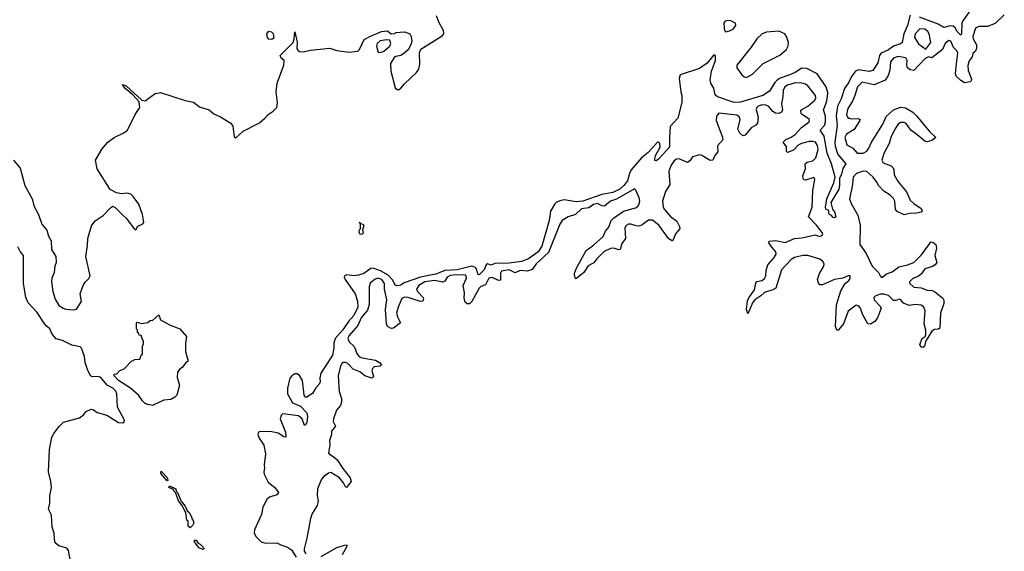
# Model space of a CAD drawing. Extents: x 2323203 to 2567568, y 883585 to 1022917.
# Tile 62 of 256: x 2449021 to 2457196, y 945115 to 949534. Entities that reach past the tile are written whole.
import ezdxf

# ---------------------------------------------------------------- set-up
doc = ezdxf.new("R2010")
doc.units = 0

msp = doc.modelspace()

# ---------------------------------------------------------------- linework, layer by layer
at = {"layer": '0CON10XD'}
for points in [[(2456910.9, 949609.1), (2456851.2, 949525), (2456843.9, 949503.9), (2456841.1, 949415), (2456835.9, 949404.1), (2456805, 949434.8), (2456787.1, 949467.1), (2456769.8, 949479.8), (2456745, 949483.8), (2456695, 949469.2), (2456645.9, 949495.9), (2456491.1, 949555)], [(2448970, 948365), (2449025, 948300), (2449063.8, 948155), (2449125.7, 948045), (2449142.4, 947982.4), (2449178, 947915), (2449205.6, 947835), (2449245.6, 947785.6), (2449259.4, 947735), (2449281.7, 947695), (2449285.9, 947625), (2449320, 947565), (2449324.6, 947515), (2449313.9, 947485), (2449307.1, 947432.9), (2449288.6, 947385), (2449285.7, 947354.3), (2449295.4, 947275), (2449315, 947210), (2449345, 947157.1), (2449380.8, 947135), (2449405, 947126.5), (2449465, 947122.1), (2449491.4, 947128.6), (2449535, 947192.5), (2449522.2, 947255), (2449546.8, 947325), (2449565, 947353.3), (2449595, 947382.9), (2449605.4, 947405), (2449569.6, 947565), (2449585, 947657.5), (2449587.8, 947715), (2449618.2, 947821.8), (2449648.1, 947861.9), (2449715, 947905.6), (2449775, 947970), (2449795, 947983.3), (2449815, 947973.8), (2449879.4, 947905), (2449905.3, 947885.3), (2449975, 947791.4), (2449985, 947786), (2450003, 947817), (2450042, 947838), (2450050.9, 947849.1), (2450041.3, 947915), (2450009.4, 947999.4), (2449962.3, 948065), (2449942.8, 948082.8), (2449915, 948091.8), (2449865, 948086.9), (2449824.6, 948094.6), (2449772.7, 948122.7), (2449664.6, 948295), (2449651.1, 948365), (2449705, 948460), (2449751.4, 948515), (2449805, 948555.5), (2449885, 948593.8), (2449915, 948615.5), (2449978.5, 948745), (2450018.7, 948805), (2450012.3, 948852.3), (2449960.4, 948910.4), (2449893, 948965), (2449873.9, 948996.1), (2449905, 948984.7), (2450035, 948865.7), (2450065, 948860.8), (2450085, 948876.4), (2450145, 948919.4), (2450189.1, 948929.1), (2450395, 948861.2), (2450465, 948849.4), (2450515, 948810), (2450595, 948784.4), (2450632.2, 948752.2), (2450687.8, 948727.7), (2450772.7, 948672.7), (2450789.2, 948649.2), (2450800.4, 948560.4), (2450815, 948550.6), (2450875, 948607.9), (2451012.7, 948677.3), (2451057.5, 948715), (2451083.8, 948746.2), (2451126.8, 948773.2), (2451156.2, 948805), (2451161.4, 948845), (2451151.6, 948935), (2451159, 949005), (2451215.3, 949155), (2451215.6, 949195), (2451192, 949215), (2451184.2, 949235), (2451291.5, 949345), (2451301.1, 949375), (2451305, 949432.5), (2451325, 949347.5), (2451322.7, 949295), (2451329.8, 949279.8), (2451345, 949269.2), (2451375, 949266.6), (2451435, 949279.3), (2451595, 949296.7), (2451655, 949276.6), (2451755, 949263.9), (2451828.6, 949271.4), (2451843.4, 949286.6), (2451882.1, 949367.9), (2451932.8, 949397.2), (2452025, 949436), (2452075, 949440), (2452105, 949417.5), (2452135, 949420), (2452145, 949427.5), (2452215, 949432.5), (2452260, 949415), (2452272.5, 949395), (2452277.5, 949355), (2452267.5, 949325), (2452246.1, 949283.9), (2452212.5, 949255), (2452185, 949236.7), (2452145, 949228.8), (2452130.3, 949219.7), (2452100.3, 949169.7), (2452101.8, 949105), (2452138.8, 948968.8), (2452155, 948953.6), (2452171.2, 948955), (2452185.8, 948964.2), (2452215, 949001.1), (2452315, 949094.3), (2452335, 949122), (2452344.4, 949165), (2452341.2, 949258.8), (2452350.8, 949289.2), (2452529.3, 949400.7), (2452541.8, 949415), (2452539.2, 949445), (2452502, 949512), (2452481.9, 949565)], [(2456415, 949570.8), (2456391, 949485), (2456362.2, 949415), (2456347.1, 949345), (2456335, 949332.2), (2456275, 949312.7), (2456235, 949284.4), (2456172.1, 949255), (2456160.4, 949235), (2456144.6, 949175), (2456105, 949112.5), (2456075, 949102.7), (2455985, 949116.8), (2455961.5, 949105), (2455928.2, 949061.8), (2455905.7, 949015), (2455869.2, 948960.8), (2455842.2, 948875), (2455811.7, 948815), (2455799, 948735), (2455808.7, 948655), (2455789.4, 948515), (2455791.9, 948481.9), (2455813.6, 948413.6), (2455878.8, 948335), (2455853.8, 948296.2), (2455845, 948251.2), (2455827.1, 948215), (2455827.3, 948155), (2455821.1, 948125), (2455756.7, 948015), (2455768.3, 947958.3), (2455786.1, 947936.1), (2455796.7, 947895), (2455785, 947886.2), (2455775, 947890), (2455759.5, 947909.5), (2455744, 947915), (2455738, 947925), (2455739.3, 947949.3), (2455715, 947958.8), (2455710.8, 947975), (2455721.8, 948045), (2455781.5, 948178.5), (2455791.1, 948225), (2455760.8, 948335), (2455725.9, 948425), (2455699.2, 948565), (2455666.9, 948615), (2455703.4, 948655), (2455712.4, 948685), (2455710.8, 948730.8), (2455693.3, 948785), (2455720.3, 948849.7), (2455729, 948895), (2455729.2, 948925), (2455715.8, 948975), (2455642.2, 949085), (2455555, 949128), (2455515, 949130.4), (2455460, 949095), (2455407, 949073), (2455335, 949047.4), (2455308.8, 949031.2), (2455289.2, 949010.8), (2455245, 948939.5), (2455190, 948905), (2455005, 948849.5), (2454965, 948845.4), (2454945, 948849.4), (2454813.8, 948893.8), (2454795, 948910), (2454783.4, 948963.4), (2454759.7, 949005), (2454753.2, 949035), (2454763.4, 949106.6), (2454797.9, 949195), (2454799.1, 949235), (2454785, 949241.5), (2454727.6, 949172.4), (2454665, 949127.8), (2454504.6, 949075), (2454496.1, 949045), (2454509.5, 948935), (2454518.9, 948905), (2454519.2, 948845), (2454485, 948716), (2454422.5, 948645), (2454414.7, 948555), (2454416.5, 948475), (2454325, 948374.4), (2454305, 948360), (2454295, 948363.3), (2454293.1, 948373.1), (2454300, 948405), (2454337.8, 948475), (2454335, 948505.8), (2454325, 948516.5), (2454315, 948515.5), (2454239.9, 948430.1), (2454183.9, 948385), (2454098.9, 948285), (2454083.4, 948255), (2454068.1, 948195), (2454037.1, 948155), (2454003.3, 948125), (2453945, 948096.5), (2453855, 948081.4), (2453695.7, 948025), (2453641.2, 948018.8), (2453542.6, 948037.4), (2453505, 948028.9), (2453475.4, 948014.6), (2453465, 948003.1), (2453427.5, 947942.5), (2453417.9, 947865), (2453355, 947652.1), (2453324.7, 947605), (2453245, 947544.8), (2453186.3, 947523.7), (2453085, 947511.1), (2452965, 947507.4), (2452935, 947493.2), (2452905, 947503.8), (2452893.9, 947495), (2452878.5, 947455), (2452835, 947414.5), (2452825, 947420), (2452816.9, 947455), (2452805.3, 947475), (2452775, 947484.5), (2452654.2, 947455.8), (2452550.7, 947449.3), (2452475, 947418), (2452430.5, 947410.5), (2452347.9, 947395), (2452212, 947348), (2452185, 947326.9), (2452155, 947320.5), (2452138.5, 947328.5), (2452120.1, 947370.1), (2452081, 947411), (2452016.6, 947446.6), (2451955, 947467.8), (2451935, 947465.4), (2451878.9, 947425), (2451835, 947409.7), (2451795, 947404.6), (2451737.3, 947412.7), (2451718.8, 947405), (2451716, 947395), (2451723.1, 947375), (2451805.9, 947255), (2451825.3, 947195), (2451828.9, 947145), (2451794.3, 947075), (2451750.3, 947025), (2451704.2, 946955), (2451640.9, 946885), (2451628.6, 946845), (2451629.2, 946805), (2451616.7, 946745), (2451578.5, 946685), (2451520.6, 946595), (2451511.9, 946555), (2451515.8, 946525), (2451506.9, 946505), (2451478.9, 946475), (2451452.2, 946427.8), (2451405, 946396), (2451395, 946396.2), (2451383.6, 946413.6), (2451368.8, 946535), (2451345, 946575.4), (2451325, 946590.4), (2451305, 946591.1), (2451279.2, 946575), (2451264.2, 946555), (2451245, 946470), (2451245.3, 946425), (2451285, 946348.2), (2451351.4, 946321.4), (2451406.2, 946266.2), (2451410.6, 946235), (2451405.8, 946185), (2451395, 946167.5), (2451385, 946160), (2451365.8, 946215), (2451335, 946241.2), (2451205, 946257.5), (2451191.8, 946245), (2451182.5, 946215), (2451226.9, 946105), (2451230, 946065), (2451215, 946066.7), (2451168.3, 946098.3), (2451115, 946107.6), (2451018.3, 946111.7), (2451004.6, 946105), (2450999.1, 946085), (2451008.5, 946055), (2451047.7, 945997.7), (2451061.8, 945925), (2451050, 945835), (2451053.5, 945805), (2451046.9, 945775), (2451051.8, 945755), (2451085, 945690.5), (2451143, 945643), (2451170, 945605), (2451154.5, 945585.5), (2451095, 945564.6), (2451073, 945547), (2451038.9, 945481.1), (2451028, 945422), (2450971.5, 945295), (2450966.7, 945265), (2450983.6, 945235), (2451025, 945193.2), (2451065, 945181.8), (2451155, 945185.6), (2451187.8, 945167.8), (2451245, 945150.8), (2451276.3, 945126.3), (2451317.4, 945067.4)], [(2454885, 949434.3), (2454915, 949440), (2454943.3, 949455), (2454967.1, 949485), (2454964.4, 949505), (2454924, 949525), (2454895, 949526.9), (2454875, 949519.6), (2454867.5, 949505), (2454870.5, 949460.5), (2454875, 949441.2), (2454885, 949434.3)], [(2457195.7, 949575), (2457118.9, 949501.1), (2457055, 949476.7), (2456983, 949477), (2456957, 949463), (2456934.7, 949395), (2456936.8, 949375), (2456965.5, 949325), (2456965.4, 949295), (2456956.4, 949273.6), (2456935, 949252), (2456929.6, 949225), (2456905, 949191.4), (2456893.9, 949153.9), (2456895, 949112.5), (2456915, 949062.5), (2456922.5, 949037.5), (2456920, 949025), (2456911.7, 949018.3), (2456865, 949010), (2456835, 949027.1), (2456795.6, 949065), (2456791.1, 949085), (2456795.4, 949145), (2456810.4, 949255), (2456802.9, 949275), (2456772.5, 949302.5), (2456752, 949355), (2456735, 949360), (2456704.5, 949335), (2456682, 949285), (2456595, 949216.7), (2456565, 949223.8), (2456538.3, 949211.7), (2456445, 949112.5), (2456415, 949117.5), (2456393.3, 949133.3), (2456387.1, 949155), (2456390, 949195), (2456377.9, 949217.9), (2456315, 949228.8), (2456277.1, 949215), (2456251.2, 949185), (2456245.2, 949114.8), (2456230.7, 949069.3), (2456207.6, 949032.4), (2456115, 948992.9), (2456014.8, 949015.2), (2455977.9, 948975), (2455954.3, 948904.3)], [(2451115, 949372.2), (2451132.9, 949385), (2451128.9, 949415), (2451115, 949428.9), (2451084.4, 949435.6), (2451069.4, 949415), (2451074.3, 949385), (2451085, 949374.4), (2451115, 949372.2)], [(2455055, 949054), (2455105, 949080), (2455195, 949168.9), (2455330.7, 949239.3), (2455385.8, 949284.2), (2455402.4, 949317.6), (2455404.6, 949345), (2455388.4, 949395), (2455374.1, 949415), (2455325, 949439.4), (2455220.5, 949429.5), (2455184.7, 949415.3), (2455141.4, 949375), (2455093.8, 949305), (2454973.9, 949155), (2454974.8, 949134.8), (2455015.6, 949075), (2455035, 949057.9), (2455055, 949054)], [(2456545, 949290), (2456586, 949345), (2456573.1, 949415), (2456561.9, 949435), (2456535.3, 949455.3), (2456493.2, 949456.8), (2456456.5, 949415), (2456449.6, 949385), (2456484.3, 949334.3), (2456545, 949290)], [(2452005, 949260), (2452025, 949263.8), (2452045, 949273.3), (2452093.3, 949315), (2452103.3, 949335), (2452095, 949362.5), (2452065.9, 949365.9), (2452015, 949358), (2451988.8, 949335), (2451983.8, 949315), (2451997.5, 949265), (2452005, 949260)], [(2455954.3, 948904.3), (2455934.6, 948855.4), (2455897.5, 948795), (2455886.8, 948745), (2455894.6, 948725), (2455908, 948715), (2455925, 948710.4), (2455983.3, 948713.3), (2455998, 948705), (2455997.1, 948695), (2455948.3, 948621.7), (2455885, 948582.3), (2455870.3, 948555), (2455887.8, 948495), (2455936.9, 948466.9), (2455972.9, 948425), (2456025, 948424.3), (2456055, 948441.3), (2456071.9, 948465), (2456090.1, 948509.9), (2456186.1, 948665), (2456215, 948729.4), (2456275, 948784.4), (2456335, 948806.9), (2456375, 948802.5), (2456436, 948765), (2456468, 948735), (2456574.4, 948604.4), (2456627.5, 948555), (2456595, 948530), (2456555, 948520), (2456535, 948523.3), (2456470.2, 948580.2), (2456420, 948615), (2456380.4, 948670.4), (2456365, 948680), (2456335, 948678.8), (2456314.3, 948665.7), (2456286.9, 948625), (2456253.3, 948555), (2456239.3, 948505), (2456195, 948422.5), (2456179.1, 948365), (2456190.6, 948345), (2456255, 948318.1), (2456272.2, 948302.2), (2456279.5, 948285), (2456281.5, 948245), (2456313.1, 948185), (2456382.4, 948102.4), (2456415, 948032.9), (2456445, 948005.6), (2456506.7, 947965), (2456513.3, 947945), (2456505.8, 947934.2), (2456465.5, 947924.5), (2456407.3, 947922.7), (2456365, 947911.4), (2456305, 947940.6), (2456292.2, 947955), (2456287.3, 948025), (2456277.1, 948047.1), (2456249.4, 948075), (2456195, 948107.8), (2456152.9, 948152.9), (2456137, 948183), (2456107.9, 948225), (2456055, 948271.8), (2456024.7, 948274.7), (2455967.8, 948255), (2455942.1, 948225), (2455933.5, 948146.5), (2455911.5, 948045), (2455922.9, 948005), (2455978.7, 947908.7), (2455999.3, 947825), (2455995, 947664.2), (2456049.6, 947589.6), (2456100, 947485), (2456151.9, 947431.9), (2456165, 947404.3), (2456174.2, 947394.2), (2456185, 947394.7), (2456218.7, 947421.3), (2456265, 947436.8), (2456321.2, 947478.8), (2456391.2, 947495), (2456445, 947515.6), (2456509.2, 947580.8), (2456568.1, 947661.9), (2456586.4, 947686.4), (2456605, 947683.3), (2456626.2, 947665), (2456633.8, 947635), (2456618.8, 947575), (2456636.7, 947515), (2456621.2, 947495), (2456598.2, 947481.8), (2456535, 947462.2), (2456508.9, 947421.1), (2456479.5, 947400.5), (2456435, 947382.1), (2456407.8, 947355), (2456407.8, 947345), (2456445, 947311.5), (2456505, 947304.6), (2456555, 947284.4), (2456595, 947282.9), (2456615, 947276), (2456685, 947218), (2456693.2, 947203.2), (2456693.1, 947175), (2456665.6, 947095.6), (2456661.2, 946968.8), (2456648.3, 946961.7), (2456615, 946958.6), (2456595, 946944.2), (2456540.9, 946859.1), (2456531.9, 946818.1), (2456519.7, 946810.3), (2456503.5, 946813.5), (2456494.6, 946834.6), (2456514.5, 946885), (2456538.1, 946901.9), (2456542.9, 946915), (2456543.5, 946953.5), (2456529.5, 947005), (2456538.2, 947115), (2456528.2, 947145), (2456505, 947160), (2456455, 947166.9), (2456405, 947159.6), (2456357.6, 947177.6), (2456337.1, 947205), (2456325, 947211.4), (2456295, 947200.8), (2456275, 947200.8), (2456235, 947242.7), (2456195, 947253.6), (2456165, 947251.9), (2456123, 947237), (2456112.5, 947225), (2456115.7, 947205), (2456162.9, 947155), (2456172.5, 947135), (2456143.1, 947056.9), (2456120, 947025), (2456085, 947004.5), (2456063.8, 947005), (2456018.5, 947085), (2456001.9, 947135), (2455985, 947154.3), (2455965, 947162.2), (2455898.3, 947111.7), (2455861.1, 947005), (2455815, 946953.3), (2455805, 946953.8), (2455794.4, 946985), (2455802.7, 947165), (2455838.8, 947281.2), (2455875, 947340), (2455906, 947365), (2455917.3, 947382.7), (2455916.7, 947405), (2455900, 947405), (2455854.3, 947385.7), (2455785, 947375.6), (2455685, 947330.5), (2455665, 947330), (2455653.6, 947343.6), (2455645.9, 947375), (2455661.5, 947425), (2455698.2, 947485), (2455699.2, 947505), (2455690, 947525), (2455665, 947542.2), (2455565, 947574.2), (2455523.3, 947575), (2455455, 947557.7), (2455425, 947540.8), (2455347.1, 947455), (2455297.6, 947302.4), (2455275, 947288.5), (2455205, 947266.8), (2455175, 947237.5), (2455123.8, 947206.2), (2455107.7, 947185), (2455065, 947090), (2455054.4, 947125), (2455063.6, 947196.4), (2455075, 947222.9), (2455121.8, 947288.2), (2455131.9, 947345), (2455142.2, 947357.8), (2455185, 947366.2), (2455205, 947383.3), (2455215.9, 947405), (2455219.5, 947450.5), (2455231.5, 947495), (2455285, 947556.2), (2455301.1, 947585), (2455299.2, 947605), (2455265, 947642.7), (2455237.5, 947685), (2455245, 947692.5), (2455295, 947698.7), (2455375, 947681.6), (2455453.5, 947716.5), (2455515, 947721.3), (2455625, 947745.5), (2455665, 947730.8), (2455688.8, 947745), (2455684, 947765), (2455637.8, 947825), (2455570.6, 947895), (2455599.7, 947975), (2455604.7, 948115.3), (2455622.5, 948205), (2455613.6, 948223.6), (2455545, 948200), (2455532.5, 948202.5), (2455525, 948213.3), (2455523.8, 948235), (2455545.2, 948294.8), (2455543.1, 948335), (2455559.2, 948350.8), (2455605, 948361.1), (2455631.8, 948385), (2455650.5, 948455), (2455645, 948487.5), (2455626.8, 948515), (2455605, 948521.9), (2455575, 948521.6), (2455512.5, 948505), (2455485, 948490.2), (2455445, 948450.5), (2455395, 948430), (2455388.2, 948438.2), (2455386.2, 948476.2), (2455360.6, 948515), (2455381.2, 948538.8), (2455425, 948556.9), (2455459.7, 948580.3), (2455512.9, 948637.1), (2455574.5, 948685), (2455579.5, 948705), (2455518.1, 948745), (2455510, 948755), (2455506.9, 948775), (2455515, 948788.1), (2455565, 948815.5), (2455623.3, 948865), (2455631.8, 948885), (2455628.5, 948905), (2455565, 948984.5), (2455545, 948998.5), (2455515.8, 949005.8), (2455458, 949008), (2455395, 948990), (2455374.2, 948975), (2455359.8, 948945), (2455358.2, 948895), (2455346.7, 948835), (2455354.4, 948785), (2455345, 948765.8), (2455325, 948753.6), (2455295, 948757.5), (2455275, 948771.8), (2455241.5, 948811.5), (2455215, 948824.2), (2455185, 948826.4), (2455151.5, 948815), (2455141.8, 948805), (2455136.8, 948785), (2455151.8, 948725), (2455146.4, 948675), (2455131.7, 948658.3), (2455093.5, 948635), (2455045.3, 948574.7), (2455025, 948568.1), (2454999.8, 948589.8), (2454984.5, 948625), (2455003.6, 948705), (2454995, 948727.8), (2454975, 948739.5), (2454825, 948756.9), (2454805, 948733.3), (2454802.7, 948695), (2454857.2, 948557.2), (2454858.6, 948535), (2454815, 948486.7), (2454816.9, 948435), (2454791.4, 948405), (2454775, 948366), (2454755, 948364.4), (2454685, 948404.4), (2454665, 948410), (2454606.8, 948393.2), (2454585, 948360), (2454565, 948345.6), (2454496.6, 948376.6), (2454475, 948373.3), (2454451, 948359), (2454428.8, 948325), (2454410.9, 948275), (2454419.1, 948165), (2454381.8, 948105), (2454357.5, 948025), (2454363.8, 947975), (2454375, 947955.6), (2454425, 947897.8), (2454478.1, 947858.1), (2454498.5, 947815), (2454501.4, 947795), (2454465.9, 947754.1), (2454445, 947698), (2454435, 947696.9), (2454408.5, 947715), (2454326.1, 947826.1), (2454275, 947867.6), (2454242.2, 947867.8), (2454190.3, 947829.7), (2454165, 947819), (2454139.4, 947819.4), (2454095, 947835.6), (2454075, 947833.9), (2454056.3, 947823.7), (2454044.7, 947805), (2454049.5, 947715), (2454020, 947675), (2454006.1, 947623.9), (2453995, 947621.5), (2453954.1, 947634.1), (2453925, 947631.6), (2453872.9, 947607.1), (2453812.9, 947545), (2453787.3, 947512.7), (2453741.6, 947488.4), (2453705, 947433.3), (2453645, 947382.5), (2453635, 947380), (2453627.5, 947415), (2453630, 947435), (2453646.4, 947475), (2453725, 947615.6), (2453785, 947659.3), (2453865, 947731.1), (2453886, 947775), (2453911.9, 947808.1), (2453932.9, 947865), (2453950.8, 947885), (2454035, 947942), (2454145, 947973.2), (2454162, 947995), (2454168.4, 948025), (2454163.3, 948053.3), (2454137.5, 948117.5), (2454125, 948127.9), (2453975, 948042.8), (2453925.7, 948024.3), (2453875, 947983.1), (2453855, 947985.8), (2453817.1, 948007.1), (2453785, 947997.2), (2453745, 947971.2), (2453685, 947962), (2453635, 947915.9), (2453575.2, 947894.8), (2453525, 947864.6), (2453504.2, 947835), (2453410.3, 947599.7), (2453309.7, 947505), (2453275, 947458.8), (2453235, 947444.3), (2453175, 947449.7), (2453135, 947430.5), (2453083.8, 947453.8), (2453021.9, 947445), (2453013.1, 947426.9), (2453011.7, 947368.3), (2452995, 947365.7), (2452945, 947391.7), (2452915.2, 947384.8), (2452889, 947331), (2452848.5, 947315), (2452835, 947303.6), (2452775, 947190.9), (2452755, 947172.9), (2452735, 947171.1), (2452719.6, 947185), (2452711.9, 947221.9), (2452714.2, 947264.2), (2452702.2, 947325), (2452729.5, 947385), (2452728.5, 947405), (2452719.4, 947409.4), (2452645, 947413.3), (2452595, 947409), (2452570.8, 947395), (2452550.3, 947359.7), (2452535, 947350.9), (2452465, 947367.3), (2452385, 947354.8), (2452334.7, 947325), (2452315.3, 947295), (2452323.4, 947273.4), (2452371.8, 947225), (2452374.6, 947215), (2452366.7, 947193.3), (2452345, 947190.6), (2452245, 947225.9), (2452215, 947227.1), (2452195, 947217), (2452162.3, 947145), (2452150.4, 947095), (2452157.2, 947065), (2452182.5, 947015), (2452125, 946970), (2452105, 946967.3), (2452075.5, 946985), (2452067.3, 947005), (2452057.7, 947125), (2452068.8, 947205), (2452049.4, 947295), (2452049.7, 947340.2), (2452028.1, 947375), (2451995, 947386), (2451971.9, 947378.1), (2451931.5, 947345), (2451922.5, 947315), (2451922.3, 947167.7), (2451909.2, 947120.8), (2451855, 947055.3), (2451828.7, 946991.3), (2451753.6, 946905), (2451744.7, 946885), (2451755.7, 946855.7), (2451797.7, 946817.7), (2451823.9, 946755), (2451842.2, 946732.2), (2451865, 946722), (2451973.8, 946705), (2452008.8, 946685), (2452025.6, 946664.4), (2452015, 946654), (2451965, 946648.5), (2451950, 946635), (2451945.4, 946615), (2451958, 946572), (2451956.7, 946563.3), (2451944.5, 946555.5), (2451885.5, 946575), (2451845.6, 946605.6), (2451790.3, 946630.3), (2451745, 946676), (2451725, 946685.6), (2451710, 946685), (2451695.4, 946675), (2451683.6, 946655), (2451666.2, 946573.8), (2451673.5, 946443.5), (2451692.3, 946385), (2451693.5, 946355), (2451685, 946326.7), (2451651.5, 946288.5), (2451627.1, 946215), (2451624.6, 946195), (2451641.9, 946155), (2451610.7, 946115), (2451608.4, 946085), (2451592, 946035), (2451595, 946000), (2451585.6, 945935), (2451590, 945925), (2451635, 945896.1), (2451655.5, 945875.5), (2451702.5, 945802.5), (2451764.4, 945725), (2451774.2, 945695), (2451735, 945645.8), (2451725, 945650), (2451709.2, 945685), (2451677.3, 945725), (2451605, 945770.9), (2451585, 945764.6), (2451543.1, 945735), (2451526.5, 945715), (2451493.5, 945635), (2451490, 945580), (2451500, 945535), (2451491.2, 945495), (2451449.7, 945430.2), (2451435, 945388.6)], [(2451848.3, 947748.3), (2451840, 947765), (2451843, 947787), (2451850, 947795), (2451850, 947840), (2451840, 947845), (2451845, 947850), (2451850, 947840), (2451870, 947835), (2451877.5, 947825), (2451867.5, 947785), (2451871.7, 947758.3), (2451865, 947752.5), (2451848.3, 947748.3)], [(2449448.8, 945005), (2449425, 945122), (2449412.4, 945142.4), (2449345, 945161.3), (2449316.5, 945186.5), (2449308.6, 945215), (2449306.6, 945265), (2449290.9, 945315), (2449285.4, 945415), (2449259.7, 945465), (2449271.7, 945515), (2449271.9, 945575), (2449286.3, 945645), (2449280.5, 945695), (2449259.2, 945775), (2449267.7, 945962.3), (2449287.5, 946065), (2449303.3, 946095), (2449348.3, 946151.7), (2449385, 946187.5), (2449516.2, 946225), (2449549.7, 946250.3), (2449572.7, 946277.3), (2449615, 946296.2), (2449635, 946291.2), (2449665, 946269.2), (2449745, 946248), (2449842.5, 946185), (2449877.5, 946182.5), (2449888.3, 946191.7), (2449890, 946205), (2449834.1, 946314.1), (2449827.7, 946425), (2449820.4, 946445), (2449795, 946470), (2449747.1, 946497.1), (2449695, 946559.2), (2449675, 946566.9), (2449626, 946566), (2449607.5, 946575), (2449584.2, 946625), (2449565.8, 946685), (2449559.2, 946735), (2449533.8, 946805), (2449522.5, 946815), (2449455, 946828.6), (2449376.2, 946866.2), (2449325, 946881.2), (2449289.4, 946919.4), (2449271.8, 946965), (2449240.4, 946990.4), (2449225, 947012.3), (2449165, 947100.4), (2449090.9, 947180.9), (2449072.9, 947225), (2449051.9, 947345), (2449052, 947575), (2449025.9, 947605.9), (2449006.6, 947646.6)], [(2450125, 946327.5), (2450085, 946334.4), (2450063.3, 946345), (2450040, 946365), (2450010.7, 946410.7), (2449941.7, 946471.7), (2449842.5, 946535), (2449804, 946575), (2449805, 946587.5), (2449828.3, 946591.7), (2449851.7, 946618.3), (2449888.3, 946631.7), (2449951.7, 946698.3), (2449965, 946700), (2449975, 946710), (2450018.3, 946711.7), (2450030, 946745), (2450040, 946755), (2450040, 946825), (2450050, 946835), (2450050, 946865), (2450040, 946875), (2450028.3, 946908.3), (2450011.7, 946911.7), (2450010, 946925), (2450000, 946935), (2450000, 946955), (2449990, 946965), (2449990, 947015), (2449995, 947020), (2450035, 947007.5), (2450085, 947017.5), (2450105, 947032.5), (2450125, 947037.5), (2450175, 947080), (2450190, 947040), (2450265, 946997.5), (2450350, 946965), (2450405, 946900), (2450396.4, 946843.6), (2450397.5, 946775), (2450420, 946695), (2450403.3, 946686.7), (2450372.5, 946645), (2450350, 946630), (2450332.5, 946605), (2450329.3, 946559.3), (2450346.7, 946495), (2450327, 946413), (2450310, 946395), (2450275, 946377.5), (2450218.3, 946371.7), (2450135, 946332.5), (2450125, 946327.5)], [(2450245, 945700), (2450193, 945763), (2450195, 945780), (2450245, 945730), (2450250, 945705), (2450245, 945700)], [(2450435, 945310), (2450420, 945325), (2450420, 945365), (2450410, 945375), (2450400, 945435), (2450368.3, 945498.3), (2450340, 945535), (2450318.3, 945598.3), (2450305, 945610), (2450298.3, 945628.3), (2450260, 945645), (2450265, 945660), (2450317.5, 945635), (2450320, 945615), (2450330, 945605), (2450361.7, 945531.7), (2450395, 945490), (2450411.7, 945451.7), (2450427, 945437), (2450450, 945395), (2450450, 945385), (2450461.7, 945371.7), (2450467, 945353), (2450455, 945330), (2450435, 945310)], [(2451435, 945388.6), (2451406.2, 945225), (2451382.5, 945135), (2451383.9, 945115), (2451396.2, 945095)], [(2450545, 945130), (2450515, 945142.5), (2450493.6, 945163.6), (2450472.5, 945195), (2450471.7, 945208.3), (2450485, 945207.5), (2450501.7, 945181.7), (2450520, 945175), (2450545, 945150), (2450550, 945135), (2450545, 945130)], [(2451525, 945071.9), (2451655, 945147), (2451729.4, 945169.4), (2451736.8, 945165), (2451736.7, 945155), (2451698.4, 945085)]]:
    msp.add_lwpolyline(points, dxfattribs=at)

doc.saveas('drawing.dxf')
